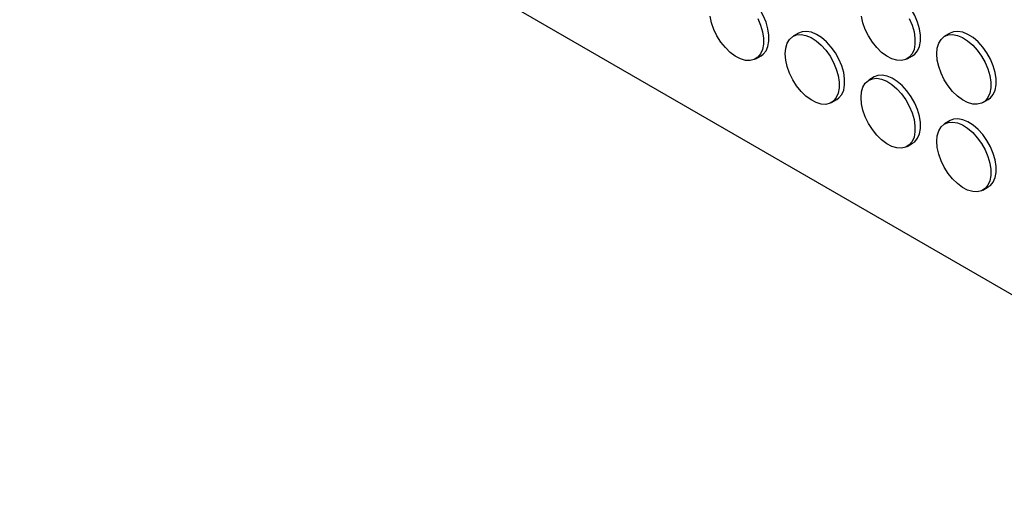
# Model space of a CAD drawing. Header units: millimetres. Extents: x 0 to 2235, y 0 to 1727.
# Tile 18 of 41: x 1883 to 2054, y 885 to 969. Entities that reach past the tile are written whole.
import ezdxf

# ---------------------------------------------------------------- set-up
doc = ezdxf.new("R2010")
doc.units = ezdxf.units.MM
doc.header["$LTSCALE"] = 8

msp = doc.modelspace()

# ---------------------------------------------------------------- linework, layer by layer
for p, q in [((1687.58, 1133.97), (2118.63, 885.13)), ((2018.56, 967), (2017.62, 966.45)), ((2044.96, 967), (2044.02, 966.45)), ((2011.09, 962.52), (2012.03, 963.07)), ((2037.49, 962.53), (2038.43, 963.07)), ((2031.76, 959.38), (2030.82, 958.83)), ((2024.29, 954.9), (2025.23, 955.45)), ((2050.69, 954.91), (2051.63, 955.45)), ((2044.96, 951.76), (2044.02, 951.21)), ((2037.49, 947.28), (2038.43, 947.83)), ((2050.69, 939.66), (2051.63, 940.21))]:
    msp.add_line(p, q)
at = {"flags": 128}
for points in [[(2012.03, 963.07), (2012.4, 963.34), (2012.89, 963.93), (2013.22, 964.7), (2013.39, 965.62), (2013.39, 966.65), (2013.22, 967.76), (2012.89, 968.92), (2012.4, 970.07), (2011.79, 971.17), (2011.06, 972.2), (2010.24, 973.1), (2009.37, 973.84), (2008.47, 974.41), (2007.59, 974.77), (2006.74, 974.92), (2005.96, 974.86), (2005.37, 974.62)], [(2038.43, 963.07), (2038.8, 963.34), (2039.29, 963.93), (2039.62, 964.7), (2039.79, 965.62), (2039.79, 966.65), (2039.62, 967.77), (2039.29, 968.92), (2038.8, 970.07), (2038.18, 971.18), (2037.45, 972.2), (2036.64, 973.1), (2035.77, 973.85), (2034.87, 974.41), (2033.99, 974.78), (2033.14, 974.93), (2032.36, 974.86), (2031.76, 974.62)], [(2011.46, 969.52), (2011.95, 968.37), (2012.28, 967.22), (2012.45, 966.11), (2012.45, 965.07), (2012.28, 964.15), (2011.95, 963.38), (2011.46, 962.79), (2010.84, 962.4), (2010.11, 962.22), (2009.3, 962.26), (2008.43, 962.52), (2007.53, 962.99), (2006.64, 963.65), (2005.8, 964.48), (2005.02, 965.44), (2004.34, 966.51), (2003.79, 967.64), (2003.38, 968.8), (2003.13, 969.94)], [(2037.86, 969.53), (2038.34, 968.38), (2038.68, 967.22), (2038.85, 966.11), (2038.85, 965.07), (2038.68, 964.16), (2038.34, 963.39), (2037.86, 962.8), (2037.24, 962.4), (2036.51, 962.23), (2035.7, 962.27), (2034.83, 962.53), (2033.93, 962.99), (2033.04, 963.65), (2032.2, 964.48), (2031.42, 965.44), (2030.74, 966.51), (2030.19, 967.65), (2029.78, 968.8), (2029.53, 969.94)], [(2016.24, 963.4), (2016.33, 964.38), (2016.58, 965.23), (2016.99, 965.91), (2017.54, 966.4), (2018.22, 966.69), (2019, 966.76), (2019.84, 966.61), (2020.73, 966.25), (2021.63, 965.68), (2022.5, 964.93), (2023.31, 964.03), (2024.04, 963.01), (2024.66, 961.9), (2025.14, 960.75), (2025.48, 959.6), (2025.65, 958.49), (2025.65, 957.45), (2025.48, 956.53), (2025.14, 955.77), (2024.66, 955.17), (2024.04, 954.78), (2023.31, 954.6), (2022.5, 954.64), (2021.63, 954.9), (2020.73, 955.37), (2019.84, 956.03), (2019, 956.86), (2018.22, 957.82), (2017.54, 958.89), (2016.99, 960.02), (2016.58, 961.18), (2016.33, 962.32), (2016.24, 963.4)], [(2025.23, 955.45), (2025.6, 955.72), (2026.09, 956.31), (2026.42, 957.08), (2026.59, 958), (2026.59, 959.03), (2026.42, 960.15), (2026.09, 961.3), (2025.6, 962.45), (2024.98, 963.55), (2024.25, 964.58), (2023.44, 965.48), (2022.57, 966.22), (2021.67, 966.79), (2020.79, 967.15), (2019.94, 967.3), (2019.16, 967.24), (2018.56, 967)], [(2042.64, 963.4), (2042.72, 964.38), (2042.98, 965.23), (2043.39, 965.91), (2043.94, 966.41), (2044.62, 966.69), (2045.4, 966.76), (2046.24, 966.61), (2047.13, 966.25), (2048.02, 965.68), (2048.9, 964.93), (2049.71, 964.03), (2050.44, 963.01), (2051.06, 961.91), (2051.54, 960.76), (2051.88, 959.6), (2052.05, 958.49), (2052.05, 957.45), (2051.88, 956.54), (2051.54, 955.77), (2051.06, 955.18), (2050.44, 954.78), (2049.71, 954.61), (2048.9, 954.65), (2048.02, 954.91), (2047.13, 955.37), (2046.24, 956.03), (2045.4, 956.86), (2044.62, 957.83), (2043.94, 958.89), (2043.39, 960.03), (2042.98, 961.18), (2042.72, 962.32), (2042.64, 963.4)], [(2051.63, 955.45), (2052, 955.72), (2052.49, 956.31), (2052.82, 957.08), (2052.99, 958), (2052.99, 959.03), (2052.82, 960.15), (2052.49, 961.3), (2052, 962.45), (2051.38, 963.56), (2050.65, 964.58), (2049.84, 965.48), (2048.97, 966.23), (2048.07, 966.79), (2047.18, 967.16), (2046.34, 967.31), (2045.56, 967.24), (2044.96, 967)], [(2038.43, 947.83), (2038.8, 948.1), (2039.29, 948.69), (2039.62, 949.46), (2039.79, 950.38), (2039.79, 951.41), (2039.62, 952.53), (2039.29, 953.68), (2038.8, 954.83), (2038.18, 955.93), (2037.45, 956.96), (2036.64, 957.86), (2035.77, 958.6), (2034.87, 959.17), (2033.99, 959.53), (2033.14, 959.68), (2032.36, 959.62), (2031.76, 959.38)], [(2029.44, 955.78), (2029.53, 956.76), (2029.78, 957.61), (2030.19, 958.29), (2030.74, 958.78), (2031.42, 959.07), (2032.2, 959.14), (2033.04, 958.99), (2033.93, 958.63), (2034.83, 958.06), (2035.7, 957.31), (2036.51, 956.41), (2037.24, 955.39), (2037.86, 954.28), (2038.34, 953.13), (2038.68, 951.98), (2038.85, 950.87), (2038.85, 949.83), (2038.68, 948.91), (2038.34, 948.15), (2037.86, 947.55), (2037.24, 947.16), (2036.51, 946.98), (2035.7, 947.02), (2034.83, 947.28), (2033.93, 947.75), (2033.04, 948.41), (2032.2, 949.24), (2031.42, 950.2), (2030.74, 951.27), (2030.19, 952.4), (2029.78, 953.56), (2029.53, 954.7), (2029.44, 955.78)], [(2042.64, 948.16), (2042.72, 949.14), (2042.98, 949.99), (2043.39, 950.67), (2043.94, 951.16), (2044.62, 951.45), (2045.4, 951.52), (2046.24, 951.37), (2047.13, 951.01), (2048.02, 950.44), (2048.9, 949.69), (2049.71, 948.79), (2050.44, 947.77), (2051.06, 946.66), (2051.54, 945.51), (2051.88, 944.36), (2052.05, 943.25), (2052.05, 942.21), (2051.88, 941.29), (2051.54, 940.53), (2051.06, 939.93), (2050.44, 939.54), (2049.71, 939.36), (2048.9, 939.4), (2048.02, 939.66), (2047.13, 940.13), (2046.24, 940.79), (2045.4, 941.62), (2044.62, 942.58), (2043.94, 943.65), (2043.39, 944.78), (2042.98, 945.94), (2042.72, 947.08), (2042.64, 948.16)], [(2051.63, 940.21), (2052, 940.48), (2052.49, 941.07), (2052.82, 941.84), (2052.99, 942.76), (2052.99, 943.79), (2052.82, 944.91), (2052.49, 946.06), (2052, 947.21), (2051.38, 948.31), (2050.65, 949.34), (2049.84, 950.24), (2048.97, 950.98), (2048.07, 951.55), (2047.18, 951.91), (2046.34, 952.07), (2045.56, 952), (2044.96, 951.76)]]:
    msp.add_lwpolyline(points, dxfattribs=at)

doc.saveas('drawing.dxf')
